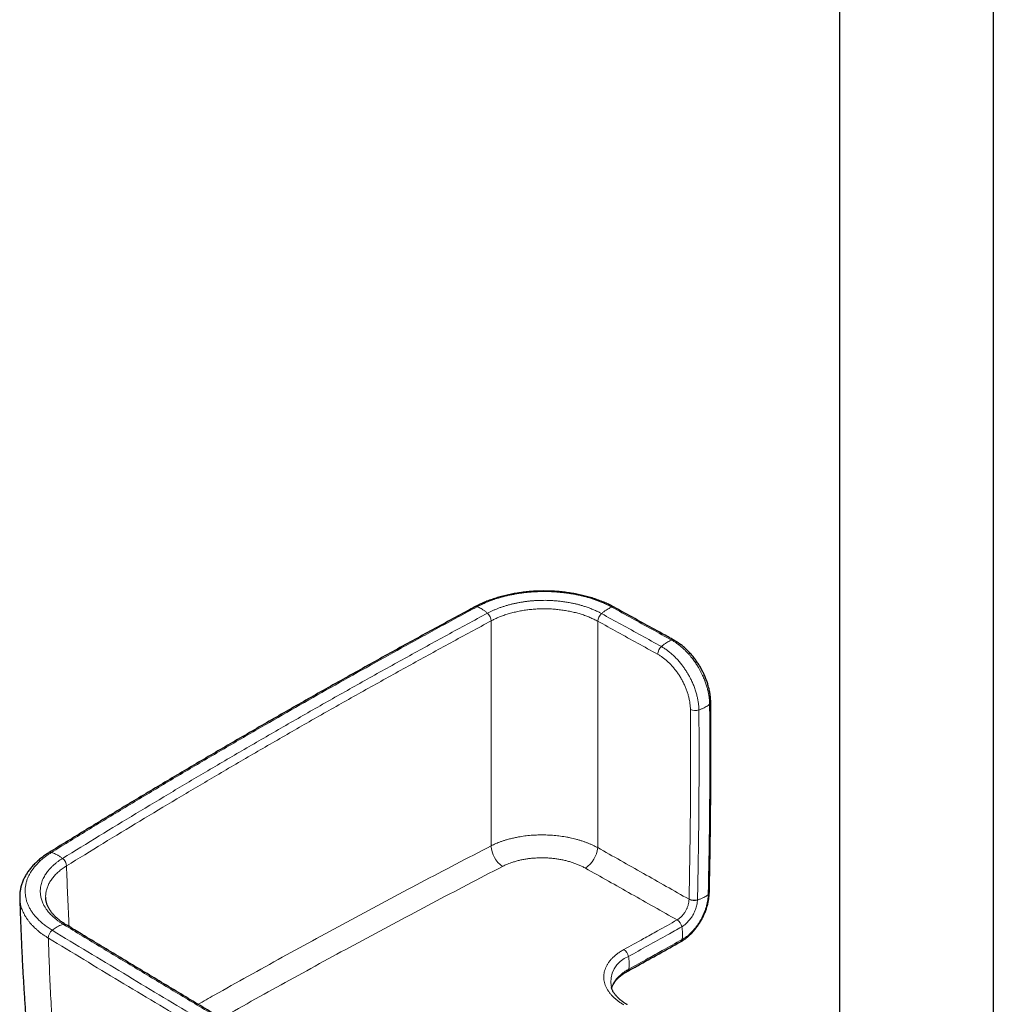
# Model space of a CAD drawing. Header units: millimetres. Extents: x 8 to 778, y 12 to 1829.
# Tile 11 of 256: x 559 to 672, y 342 to 455. Entities that reach past the tile are written whole.
import ezdxf

# ---------------------------------------------------------------- set-up
doc = ezdxf.new("R2010")
doc.units = ezdxf.units.MM

msp = doc.modelspace()

# ---------------------------------------------------------------- linework, layer by layer
at = {"color": 7, "linetype": 'Continuous', "lineweight": 30}
for p, q in [((671.84, 325.05), (671.84, 532.24)), ((654.04, 528.1), (654.04, 326.1)), ((634.92, 383.68), (634.92, 383.68)), ((559.23, 353.91), (559.23, 353.9)), ((564.54, 350.82), (564.54, 350.83)), ((627.66, 343.53), (627.66, 343.53))]:
    msp.add_line(p, q, dxfattribs=at)
at = {"color": 8, "linetype": 'Continuous', "lineweight": 0}
for p, q in [((613.75, 385.93), (613.76, 385.93)), ((626.09, 385.89), (626.09, 385.89)), ((638.68, 378.41), (638.68, 378.41)), ((564.64, 357.59), (564.64, 357.6)), ((636.64, 353.74), (636.64, 353.73)), ((635.27, 351.36), (635.26, 351.35)), ((562.53, 349.26), (562.54, 349.25))]:
    msp.add_line(p, q, dxfattribs=at)
for centre, radius, start, end in [((612.01, 387.27), 0.314, 66.7252, 115.769), ((612.02, 387.28), 0.313, 66.6668, 115.7951), ((627.85, 387.22), 0.32, 64.0222, 112.705), ((612.45, 385.85), 1.31, 3.4091, 47.6788), ((612.45, 385.85), 1.31, 3.3886, 47.6171), ((627.38, 385.81), 1.29, 131.7953, 176.5397), ((627.38, 385.81), 1.29, 131.7343, 176.5193), ((634.78, 383.4), 0.322, 63.3715, 112.5523), ((634.3, 382), 1.29, 131.6099, 176.504), ((638.84, 376.55), 0.308, 306.2331, 358.132), ((637.35, 376.89), 1.33, 245.5948, 288.7223), ((616.88, 360.11), 3.15, 183.42, 234.6664), ((562.78, 358.82), 0.357, 70.4368, 119.5728), ((562.79, 358.82), 0.357, 70.4036, 119.2277), ((622.9, 360), 3.19, 303.4348, 354.802), ((563.42, 357.51), 1.22, 3.8869, 51.4), ((563.43, 357.51), 1.22, 3.8655, 51.3408), ((638.7, 354.53), 0.288, 303.9978, 355.7673), ((638.7, 354.51), 0.284, 303.6129, 354.9047), ((637.22, 355.01), 1.39, 245.3755, 286.6851), ((637.23, 355), 1.4, 245.1869, 286.1021), ((564.37, 350.52), 0.355, 61.1846, 109.1316), ((564.37, 350.51), 0.355, 61.5285, 109.1766), ((634.59, 350.32), 1.23, 10.7088, 56.7118), ((634.59, 350.32), 1.23, 10.9921, 56.8112), ((563.74, 349.21), 1.21, 128.5219, 177.8354), ((563.74, 349.21), 1.21, 128.5724, 177.8494), ((635.48, 349.13), 0.356, 302.5606, 353.4021), ((628.43, 346.9), 1.23, 10.6584, 56.7047), ((630.76, 344.17), 3.17, 110.762, 191.6395), ((629.31, 345.7), 0.358, 302.353, 353.1814)]:
    msp.add_arc(centre, radius, start, end, dxfattribs=at)
at = {"color": 7, "linetype": 'Continuous', "lineweight": 30}
for centre, radius, start, end in [((627.85, 387.22), 0.32, 63.4778, 112.6806), ((635.47, 349.12), 0.357, 301.9444, 353.259)]:
    msp.add_arc(centre, radius, start, end, dxfattribs=at)
for points, knots in [([(627.99, 387.51), (627.93, 387.54), (627.79, 387.62), (627.56, 387.73), (627.31, 387.85), (627.05, 387.97), (626.77, 388.09), (626.48, 388.21), (626.18, 388.32), (625.88, 388.43), (625.58, 388.53), (625.26, 388.63), (624.95, 388.72), (624.63, 388.8), (624.31, 388.88), (623.99, 388.96), (623.66, 389.02), (623.33, 389.09), (622.99, 389.14), (622.65, 389.19), (622.3, 389.24), (621.96, 389.28), (621.61, 389.31), (621.26, 389.34), (620.91, 389.36), (620.56, 389.37), (620.21, 389.38), (619.86, 389.39), (619.52, 389.38), (619.17, 389.37), (618.83, 389.36), (618.48, 389.34), (618.14, 389.31), (617.79, 389.28), (617.45, 389.24), (617.11, 389.19), (616.77, 389.14), (616.43, 389.09), (616.1, 389.02), (615.77, 388.95), (615.45, 388.88), (615.12, 388.8), (614.81, 388.71), (614.49, 388.62), (614.18, 388.53), (613.87, 388.42), (613.57, 388.32), (613.27, 388.2), (612.98, 388.08), (612.7, 387.96), (612.42, 387.83), (612.16, 387.7), (611.97, 387.61), (611.88, 387.56), (611.88, 387.56)], [0, 0, 0, 0, 0.013057, 0.033042, 0.050259, 0.068249, 0.088162, 0.108115, 0.128086, 0.148041, 0.16795, 0.187786, 0.207525, 0.227169, 0.24677, 0.266469, 0.28623, 0.306044, 0.325903, 0.345796, 0.365712, 0.385643, 0.405574, 0.425494, 0.445393, 0.46526, 0.485087, 0.504865, 0.524585, 0.544242, 0.563819, 0.583352, 0.603049, 0.6228, 0.642589, 0.662403, 0.682223, 0.70203, 0.721806, 0.74156, 0.761236, 0.780975, 0.800818, 0.820736, 0.840696, 0.860665, 0.8806, 0.90047, 0.920287, 0.939967, 0.959642, 0.979312, 0.99897, 1, 1, 1, 1]), ([(611.87, 387.55), (611.59, 387.4), (610.53, 386.84), (608.71, 385.84), (606.38, 384.58), (604.07, 383.31), (601.76, 382.04), (599.46, 380.76), (597.17, 379.48), (594.88, 378.2), (592.6, 376.91), (590.33, 375.61), (588.07, 374.32), (585.81, 373.01), (583.56, 371.71), (581.32, 370.4), (579.08, 369.08), (576.86, 367.77), (574.64, 366.44), (572.42, 365.12), (570.22, 363.79), (568.02, 362.45), (565.83, 361.12), (564.03, 360.01), (562.96, 359.35), (562.62, 359.14)], [0, 0, 0, 0, 0.016458, 0.062248, 0.108072, 0.153918, 0.199772, 0.245569, 0.291365, 0.337162, 0.38296, 0.428758, 0.474555, 0.520352, 0.566148, 0.611943, 0.65774, 0.703536, 0.749332, 0.795128, 0.840924, 0.886721, 0.932519, 0.978313, 1, 1, 1, 1]), ([(634.92, 383.68), (634.46, 383.94), (632.47, 385.04), (630.16, 386.31), (628.31, 387.33), (628, 387.5)], [0, 0, 0, 0, 0.200607, 0.862347, 1, 1, 1, 1]), ([(639.15, 376.54), (639.15, 376.57), (639.15, 376.66), (639.14, 376.82), (639.12, 377.03), (639.1, 377.25), (639.07, 377.47), (639.03, 377.7), (638.99, 377.94), (638.93, 378.17), (638.87, 378.4), (638.8, 378.64), (638.73, 378.87), (638.64, 379.1), (638.56, 379.34), (638.46, 379.57), (638.36, 379.79), (638.25, 380.02), (638.13, 380.24), (638.01, 380.46), (637.89, 380.68), (637.76, 380.89), (637.62, 381.1), (637.48, 381.3), (637.34, 381.5), (637.19, 381.7), (637.03, 381.89), (636.87, 382.07), (636.71, 382.26), (636.54, 382.43), (636.37, 382.6), (636.19, 382.77), (636.01, 382.92), (635.83, 383.07), (635.64, 383.22), (635.46, 383.35), (635.29, 383.46), (635.14, 383.56), (635.01, 383.63), (634.94, 383.67), (634.92, 383.68)], [0, 0, 0, 0, 0.011226, 0.035125, 0.060811, 0.087657, 0.115419, 0.14323, 0.17108, 0.198959, 0.226854, 0.254752, 0.28264, 0.310509, 0.338349, 0.36615, 0.393905, 0.421608, 0.449253, 0.476839, 0.504355, 0.531557, 0.558779, 0.586099, 0.613521, 0.641045, 0.668672, 0.696399, 0.724222, 0.752136, 0.780132, 0.808205, 0.836343, 0.864538, 0.892778, 0.921053, 0.945843, 0.96813, 0.990837, 1, 1, 1, 1]), ([(638.99, 354.51), (638.99, 354.7), (639.01, 355.66), (639.05, 357.37), (639.09, 359.64), (639.12, 361.91), (639.14, 364.18), (639.16, 366.45), (639.17, 368.7), (639.17, 370.96), (639.17, 373.2), (639.16, 375.06), (639.15, 376.17), (639.15, 376.54)], [0, 0, 0, 0, 0.025942, 0.128571, 0.231368, 0.334261, 0.437169, 0.540002, 0.642529, 0.744962, 0.847478, 0.949988, 1, 1, 1, 1]), ([(562.61, 359.13), (562.55, 359.1), (562.41, 359.01), (562.2, 358.87), (561.97, 358.71), (561.75, 358.54), (561.53, 358.37), (561.33, 358.19), (561.13, 358.01), (560.94, 357.83), (560.76, 357.64), (560.59, 357.45), (560.43, 357.26), (560.28, 357.06), (560.14, 356.86), (560.01, 356.66), (559.89, 356.46), (559.78, 356.25), (559.68, 356.05), (559.58, 355.84), (559.5, 355.62), (559.43, 355.41), (559.37, 355.2), (559.32, 354.98), (559.28, 354.77), (559.25, 354.55), (559.23, 354.33), (559.22, 354.12), (559.22, 353.97), (559.23, 353.9), (559.23, 353.9)], [0, 0, 0, 0, 0.0259539, 0.0642815, 0.1029933, 0.1417309, 0.1798557, 0.2181272, 0.2564853, 0.2948653, 0.3331804, 0.3713606, 0.4093353, 0.447213, 0.4844106, 0.5216513, 0.5589069, 0.5961415, 0.6333288, 0.6704441, 0.7074656, 0.7443743, 0.7811548, 0.8177959, 0.8542902, 0.8906345, 0.9268293, 0.9628788, 0.9987903, 1, 1, 1, 1]), ([(635.68, 348.83), (635.69, 348.83), (635.76, 348.87), (635.88, 348.95), (636.05, 349.06), (636.22, 349.18), (636.38, 349.3), (636.54, 349.44), (636.69, 349.58), (636.85, 349.72), (637, 349.88), (637.15, 350.04), (637.29, 350.21), (637.43, 350.38), (637.56, 350.56), (637.69, 350.74), (637.82, 350.93), (637.94, 351.12), (638.05, 351.31), (638.16, 351.51), (638.26, 351.71), (638.35, 351.91), (638.45, 352.12), (638.53, 352.33), (638.61, 352.53), (638.68, 352.74), (638.74, 352.96), (638.8, 353.17), (638.85, 353.38), (638.89, 353.59), (638.93, 353.8), (638.95, 354.01), (638.97, 354.21), (638.98, 354.37), (638.99, 354.46), (638.99, 354.48)], [0, 0, 0, 0, 0.007612, 0.039433, 0.071211, 0.102931, 0.134578, 0.166142, 0.197532, 0.229299, 0.261094, 0.292909, 0.32472, 0.356512, 0.388269, 0.419978, 0.451631, 0.483219, 0.514749, 0.546098, 0.577465, 0.608901, 0.640403, 0.671968, 0.703592, 0.735266, 0.766985, 0.798738, 0.830519, 0.862419, 0.893935, 0.925372, 0.956909, 0.988537, 1, 1, 1, 1]), ([(559.23, 353.9), (559.24, 353.54), (559.27, 352.56), (559.33, 350.95), (559.41, 349.08), (559.49, 347.2), (559.59, 345.33), (559.7, 343.45), (559.82, 341.58), (559.95, 339.71), (560.09, 337.83), (560.24, 335.96), (560.4, 334.09), (560.57, 332.22), (560.71, 330.74), (560.8, 329.9), (560.82, 329.67)], [0, 0, 0, 0, 0.0441519, 0.121451, 0.1987835, 0.2761376, 0.3535012, 0.4308607, 0.5082023, 0.585514, 0.6627772, 0.7399949, 0.817465, 0.8949131, 0.9723416, 1, 1, 1, 1]), ([(564.54, 350.83), (564.47, 350.86), (564.35, 350.94), (564.17, 351.06), (563.99, 351.19), (563.82, 351.32), (563.66, 351.45), (563.5, 351.58), (563.36, 351.72), (563.22, 351.86), (563.09, 352), (562.97, 352.14), (562.86, 352.29), (562.76, 352.43), (562.66, 352.58), (562.58, 352.73), (562.5, 352.88), (562.43, 353.03), (562.37, 353.17), (562.33, 353.32), (562.29, 353.48), (562.26, 353.63), (562.24, 353.78), (562.23, 353.9), (562.23, 353.95), (562.23, 353.96)], [0, 0, 0, 0, 0.04201, 0.084539, 0.127429, 0.170689, 0.214958, 0.259386, 0.303868, 0.348273, 0.392488, 0.436421, 0.480111, 0.525071, 0.570396, 0.616039, 0.661931, 0.708012, 0.754229, 0.800568, 0.847857, 0.895707, 0.944095, 0.993024, 1, 1, 1, 1]), ([(633.57, 310), (632.1, 310.85), (629.11, 312.58), (624.61, 315.19), (620.08, 317.83), (615.55, 320.47), (611.03, 323.12), (606.51, 325.77), (602, 328.43), (597.49, 331.09), (593, 333.75), (588.51, 336.42), (584.02, 339.1), (579.55, 341.78), (575.07, 344.47), (570.61, 347.16), (567.1, 349.27), (565.08, 350.5), (564.54, 350.83)], [0, 0, 0, 0, 0.063446, 0.128488, 0.193585, 0.258729, 0.323911, 0.389121, 0.454349, 0.519588, 0.584824, 0.649966, 0.715225, 0.78053, 0.845833, 0.911084, 0.976241, 1, 1, 1, 1]), ([(629.5, 345.4), (629.9, 345.62), (631.95, 346.76), (634, 347.9), (635.66, 348.82)], [0, 0, 0, 0, 0.192926, 1, 1, 1, 1]), ([(627.68, 343.45), (627.69, 343.46), (627.7, 343.51), (627.73, 343.61), (627.79, 343.74), (627.85, 343.87), (627.92, 343.99), (628.01, 344.12), (628.1, 344.24), (628.19, 344.37), (628.3, 344.49), (628.42, 344.61), (628.54, 344.72), (628.65, 344.82), (628.78, 344.92), (628.91, 345.02), (629.07, 345.13), (629.22, 345.23), (629.37, 345.32), (629.46, 345.37), (629.5, 345.4)], [0, 0, 0, 0, 0.013051, 0.07874, 0.143511, 0.207408, 0.270498, 0.332846, 0.394508, 0.455523, 0.51592, 0.575716, 0.634919, 0.68521, 0.736705, 0.790606, 0.849603, 0.908246, 0.956716, 1, 1, 1, 1]), ([(629.49, 341.55), (629.49, 341.56), (629.44, 341.59), (629.34, 341.65), (629.2, 341.74), (629.05, 341.83), (628.91, 341.94), (628.76, 342.06), (628.62, 342.17), (628.49, 342.29), (628.36, 342.42), (628.25, 342.54), (628.15, 342.66), (628.05, 342.78), (627.96, 342.91), (627.88, 343.03), (627.81, 343.16), (627.75, 343.28), (627.7, 343.41), (627.67, 343.49), (627.66, 343.53)], [0, 0, 0, 0, 0.004079, 0.051077, 0.100718, 0.150166, 0.209824, 0.269426, 0.329132, 0.389102, 0.449535, 0.510469, 0.568891, 0.62993, 0.691172, 0.752501, 0.813809, 0.875141, 0.93882, 1, 1, 1, 1])]:
    msp.add_open_spline(points, degree=3, knots=knots, dxfattribs=at)
at = {"color": 8, "linetype": 'Continuous', "lineweight": 0}
for points, knots in [([(612.14, 387.56), (612.14, 387.56), (612.31, 387.66), (612.66, 387.83), (613.22, 388.08), (613.8, 388.31), (614.34, 388.49), (614.83, 388.64), (615.26, 388.76), (615.7, 388.86), (616.14, 388.96), (616.6, 389.04), (617.07, 389.12), (617.54, 389.18), (618.02, 389.24), (618.5, 389.28), (618.98, 389.3), (619.46, 389.32), (619.92, 389.32), (620.35, 389.32), (620.75, 389.31), (621.15, 389.28), (621.55, 389.25), (621.96, 389.21), (622.36, 389.17), (622.76, 389.11), (623.18, 389.04), (623.61, 388.96), (624.05, 388.87), (624.48, 388.76), (624.92, 388.65), (625.34, 388.52), (625.77, 388.38), (626.18, 388.23), (626.55, 388.08), (626.88, 387.94), (627.17, 387.8), (627.45, 387.66), (627.63, 387.56), (627.72, 387.51), (627.72, 387.51)], [0, 0, 0, 0, 0.000003, 0.040606, 0.081363, 0.122592, 0.163981, 0.191365, 0.218795, 0.246369, 0.27399, 0.302161, 0.330383, 0.358761, 0.38719, 0.415214, 0.443289, 0.471517, 0.499796, 0.523212, 0.546628, 0.570162, 0.593696, 0.617597, 0.641498, 0.665524, 0.68955, 0.716963, 0.744423, 0.772025, 0.799674, 0.827875, 0.856127, 0.884535, 0.912996, 0.934688, 0.956403, 0.978188, 0.999997, 1, 1, 1, 1]), ([(626.52, 386.78), (626.52, 386.78), (626.42, 386.83), (626.23, 386.93), (625.9, 387.09), (625.51, 387.26), (625.08, 387.43), (624.66, 387.57), (624.27, 387.7), (623.91, 387.8), (623.55, 387.89), (623.13, 387.98), (622.66, 388.07), (622.14, 388.15), (621.65, 388.21), (621.2, 388.25), (620.79, 388.28), (620.39, 388.3), (619.99, 388.31), (619.59, 388.3), (619.19, 388.29), (618.78, 388.27), (618.38, 388.24), (617.97, 388.2), (617.57, 388.14), (617.18, 388.08), (616.8, 388.01), (616.42, 387.94), (616.05, 387.85), (615.68, 387.75), (615.32, 387.64), (614.96, 387.52), (614.61, 387.4), (614.27, 387.26), (613.95, 387.12), (613.64, 386.98), (613.43, 386.87), (613.33, 386.82), (613.33, 386.82)], [0, 0, 0, 0, 0.0000041, 0.0267714, 0.0535392, 0.0898207, 0.1261285, 0.1624115, 0.1900814, 0.2177509, 0.2452008, 0.2726508, 0.3099115, 0.3471995, 0.3844562, 0.412927, 0.4413988, 0.4688419, 0.4962841, 0.5239222, 0.5515614, 0.5797981, 0.6080342, 0.6364802, 0.6649268, 0.6923708, 0.7198146, 0.7474463, 0.7750779, 0.8033062, 0.8315348, 0.8599651, 0.8883945, 0.9161758, 0.9440758, 0.9719756, 0.9999959, 1, 1, 1, 1]), ([(562.91, 359.16), (563.55, 359.56), (565.64, 360.85), (569.22, 363.03), (573.64, 365.7), (578.09, 368.35), (581.83, 370.55), (584.83, 372.3), (587.68, 373.95), (591.13, 375.93), (595.19, 378.23), (599.28, 380.52), (602.74, 382.44), (605.57, 384), (607.75, 385.19), (609.94, 386.38), (611.4, 387.17), (612.13, 387.56)], [0, 0, 0, 0, 0.040319, 0.132247, 0.22418, 0.316124, 0.408071, 0.454035, 0.5, 0.581851, 0.663705, 0.745545, 0.827388, 0.87054, 0.913693, 0.956846, 1, 1, 1, 1]), ([(612.13, 387.56), (612.14, 387.56), (612.14, 387.56), (612.14, 387.56), (612.14, 387.56)], [0, 0, 0, 0, 0.99401, 1, 1, 1, 1]), ([(612.14, 387.56), (612.21, 387.54), (612.36, 387.48), (612.59, 387.36), (612.82, 387.22), (613.08, 387.04), (613.25, 386.89), (613.33, 386.82)], [0, 0, 0, 0, 0.185959, 0.372956, 0.56036, 0.780858, 1, 1, 1, 1]), ([(613.76, 385.93), (613.88, 386), (614.13, 386.13), (614.53, 386.31), (614.97, 386.49), (615.46, 386.66), (616, 386.82), (616.56, 386.96), (617.13, 387.08), (617.72, 387.18), (618.31, 387.25), (618.91, 387.3), (619.52, 387.33), (620.13, 387.33), (620.73, 387.31), (621.33, 387.26), (621.93, 387.19), (622.52, 387.1), (623.09, 386.99), (623.65, 386.85), (624.18, 386.7), (624.69, 386.53), (625.18, 386.33), (625.65, 386.12), (625.94, 385.97), (626.09, 385.89)], [0, 0, 0, 0, 0.037207, 0.074442, 0.111649, 0.15624, 0.200982, 0.245777, 0.29052, 0.33511, 0.379701, 0.424445, 0.46924, 0.513983, 0.558574, 0.603185, 0.647948, 0.692763, 0.737527, 0.782138, 0.825616, 0.869235, 0.912902, 0.956522, 1, 1, 1, 1]), ([(627.72, 387.51), (627.65, 387.49), (627.5, 387.43), (627.27, 387.32), (627.03, 387.18), (626.78, 387), (626.6, 386.85), (626.52, 386.78)], [0, 0, 0, 0, 0.185959, 0.372956, 0.56036, 0.780858, 1, 1, 1, 1]), ([(627.72, 387.51), (627.72, 387.51), (627.73, 387.51), (627.73, 387.51), (627.73, 387.51)], [0, 0, 0, 0, 0.006042, 1, 1, 1, 1]), ([(627.73, 387.51), (628.5, 387.09), (630.03, 386.24), (632.34, 384.97), (633.88, 384.12), (634.65, 383.69)], [0, 0, 0, 0, 0.331309, 0.665655, 1, 1, 1, 1]), ([(613.33, 386.82), (612.55, 386.4), (610.99, 385.56), (607.88, 383.87), (604.02, 381.75), (599.41, 379.19), (595.59, 377.04), (592.55, 375.31), (590.28, 374.01), (587.26, 372.27), (584.26, 370.53), (580.57, 368.36), (576.95, 366.22), (572.67, 363.65), (568.41, 361.07), (565.6, 359.33), (564.19, 358.47)], [0, 0, 0, 0, 0.04603, 0.09206, 0.184119, 0.276185, 0.368257, 0.414296, 0.460335, 0.506365, 0.598426, 0.644458, 0.733335, 0.822217, 0.911106, 1, 1, 1, 1]), ([(613.33, 386.82), (613.33, 386.82), (613.33, 386.82), (613.33, 386.82), (613.33, 386.82)], [0, 0, 0, 0, 0.0057031, 1, 1, 1, 1]), ([(626.52, 386.77), (626.52, 386.78), (626.52, 386.78), (626.52, 386.78), (626.52, 386.78)], [0, 0, 0, 0, 0.994255, 1, 1, 1, 1]), ([(633.44, 382.96), (632.67, 383.39), (631.13, 384.24), (628.82, 385.51), (627.29, 386.35), (626.52, 386.77)], [0, 0, 0, 0, 0.334478, 0.668956, 1, 1, 1, 1]), ([(564.64, 357.6), (566.05, 358.46), (568.86, 360.2), (573.12, 362.78), (577.4, 365.35), (581.01, 367.49), (583.95, 369.21), (586.2, 370.52), (588.46, 371.83), (591.47, 373.57), (595.26, 375.73), (599.84, 378.3), (604.45, 380.86), (608.31, 382.98), (611.41, 384.67), (612.97, 385.51), (613.75, 385.93)], [0, 0, 0, 0, 0.088877, 0.177757, 0.266648, 0.355542, 0.401572, 0.447602, 0.493633, 0.539665, 0.631724, 0.723788, 0.815862, 0.90794, 0.95397, 1, 1, 1, 1]), ([(613.75, 385.93), (613.75, 384.75), (613.75, 382.39), (613.75, 378.83), (613.75, 375.25), (613.75, 371.88), (613.75, 368.74), (613.75, 365.81), (613.75, 362.87), (613.75, 360.9), (613.75, 359.92)], [0, 0, 0, 0, 0.138413, 0.276826, 0.415278, 0.553729, 0.665287, 0.776844, 0.888422, 1, 1, 1, 1]), ([(626.08, 359.71), (626.08, 360.71), (626.08, 362.71), (626.08, 365.69), (626.08, 368.66), (626.09, 371.83), (626.09, 375.21), (626.09, 378.79), (626.09, 382.35), (626.09, 384.71), (626.09, 385.89)], [0, 0, 0, 0, 0.1124421, 0.2248842, 0.3373471, 0.44981, 0.5873384, 0.7248668, 0.8624334, 1, 1, 1, 1]), ([(626.09, 385.89), (626.86, 385.47), (628.39, 384.62), (630.7, 383.35), (632.24, 382.5), (633.01, 382.08)], [0, 0, 0, 0, 0.331044, 0.665522, 1, 1, 1, 1]), ([(634.65, 383.69), (634.58, 383.67), (634.43, 383.61), (634.2, 383.5), (633.96, 383.36), (633.7, 383.18), (633.53, 383.03), (633.44, 382.96)], [0, 0, 0, 0, 0.185959, 0.372956, 0.56036, 0.780858, 1, 1, 1, 1]), ([(634.65, 383.69), (634.65, 383.69), (634.75, 383.64), (634.95, 383.52), (635.27, 383.3), (635.61, 383.05), (635.92, 382.78), (636.18, 382.53), (636.41, 382.3), (636.64, 382.05), (636.85, 381.8), (637.04, 381.57), (637.24, 381.29), (637.48, 380.95), (637.71, 380.58), (637.9, 380.25), (638.06, 379.94), (638.21, 379.65), (638.33, 379.37), (638.43, 379.12), (638.52, 378.88), (638.6, 378.65), (638.65, 378.49), (638.68, 378.41), (638.68, 378.41)], [0, 0, 0, 0, 0.000008, 0.058267, 0.116808, 0.187835, 0.259396, 0.304757, 0.350117, 0.40507, 0.453479, 0.492148, 0.530817, 0.600646, 0.666924, 0.715197, 0.763625, 0.812679, 0.853766, 0.890907, 0.928047, 0.96399, 0.999996, 1, 1, 1, 1]), ([(637.78, 375.62), (637.78, 375.62), (637.78, 375.75), (637.77, 376.02), (637.73, 376.43), (637.66, 376.84), (637.56, 377.28), (637.44, 377.74), (637.28, 378.21), (637.09, 378.69), (636.89, 379.12), (636.68, 379.52), (636.47, 379.88), (636.25, 380.23), (636.02, 380.57), (635.76, 380.93), (635.46, 381.28), (635.13, 381.64), (634.79, 381.98), (634.45, 382.27), (634.11, 382.54), (633.78, 382.76), (633.55, 382.9), (633.44, 382.96), (633.44, 382.96)], [0, 0, 0, 0, 0.000006, 0.049294, 0.098725, 0.148156, 0.197444, 0.252238, 0.307228, 0.362222, 0.417021, 0.46098, 0.505094, 0.549261, 0.593376, 0.637335, 0.690912, 0.744664, 0.798416, 0.851993, 0.901306, 0.950688, 0.999994, 1, 1, 1, 1]), ([(633.01, 382.08), (633.11, 382.02), (633.3, 381.91), (633.59, 381.7), (633.89, 381.48), (634.19, 381.21), (634.49, 380.92), (634.77, 380.61), (635.05, 380.27), (635.32, 379.92), (635.57, 379.54), (635.8, 379.15), (636.01, 378.75), (636.19, 378.35), (636.36, 377.93), (636.5, 377.52), (636.61, 377.12), (636.69, 376.74), (636.75, 376.37), (636.79, 376.02), (636.8, 375.79), (636.8, 375.67)], [0, 0, 0, 0, 0.049214, 0.098506, 0.14773, 0.201515, 0.255474, 0.309432, 0.363217, 0.41807, 0.473126, 0.528182, 0.583034, 0.637832, 0.692825, 0.747811, 0.8026, 0.85188, 0.901302, 0.950722, 1, 1, 1, 1]), ([(638.68, 378.41), (638.68, 378.41), (638.72, 378.27), (638.8, 377.99), (638.88, 377.64), (638.93, 377.36), (638.96, 377.15), (638.98, 376.94), (639, 376.73), (639.02, 376.52), (639.02, 376.37), (639.02, 376.3), (639.02, 376.3)], [0, 0, 0, 0, 0.000025, 0.19324, 0.387537, 0.486303, 0.58521, 0.684543, 0.784019, 0.891903, 0.999975, 1, 1, 1, 1]), ([(639.02, 376.3), (638.96, 376.25), (638.84, 376.15), (638.63, 376.01), (638.38, 375.88), (638.1, 375.74), (637.89, 375.66), (637.78, 375.62)], [0, 0, 0, 0, 0.1859693, 0.3729716, 0.5603762, 0.7808695, 1, 1, 1, 1]), ([(639.02, 376.3), (639.03, 375.4), (639.04, 373.61), (639.05, 370.91), (639.04, 368.21), (639.03, 365.5), (639.01, 362.78), (638.97, 360.01), (638.92, 357.18), (638.88, 355.26), (638.86, 354.3)], [0, 0, 0, 0, 0.123227, 0.246457, 0.369685, 0.492915, 0.616152, 0.739393, 0.869695, 1, 1, 1, 1]), ([(636.8, 375.67), (636.81, 374.73), (636.82, 372.85), (636.83, 370.07), (636.82, 367.33), (636.81, 364.62), (636.78, 361.91), (636.74, 359.19), (636.7, 356.47), (636.66, 354.65), (636.64, 353.74)], [0, 0, 0, 0, 0.129537, 0.259078, 0.382562, 0.506045, 0.629539, 0.753033, 0.876515, 1, 1, 1, 1]), ([(637.62, 353.68), (637.64, 354.59), (637.68, 356.41), (637.72, 359.13), (637.76, 361.85), (637.78, 364.56), (637.8, 367.27), (637.8, 370.02), (637.8, 372.8), (637.79, 374.68), (637.78, 375.62)], [0, 0, 0, 0, 0.123482, 0.246967, 0.370451, 0.493934, 0.617428, 0.740922, 0.87046, 1, 1, 1, 1]), ([(626.08, 359.71), (625.98, 359.76), (625.8, 359.86), (625.52, 360), (625.22, 360.13), (624.91, 360.25), (624.59, 360.37), (624.26, 360.49), (623.92, 360.59), (623.57, 360.69), (623.23, 360.78), (622.88, 360.85), (622.52, 360.93), (622.16, 360.99), (621.79, 361.04), (621.41, 361.09), (621.03, 361.13), (620.65, 361.16), (620.27, 361.17), (619.85, 361.19), (619.39, 361.18), (618.89, 361.17), (618.43, 361.14), (618.01, 361.1), (617.64, 361.06), (617.27, 361.01), (616.88, 360.94), (616.45, 360.85), (615.99, 360.75), (615.57, 360.63), (615.21, 360.52), (614.89, 360.41), (614.58, 360.3), (614.3, 360.18), (614.01, 360.05), (613.84, 359.96), (613.75, 359.92)], [0, 0, 0, 0, 0.02745, 0.0549, 0.08254, 0.110179, 0.13842, 0.16666, 0.195107, 0.223555, 0.251018, 0.27848, 0.306134, 0.333788, 0.362046, 0.390303, 0.418769, 0.447236, 0.474641, 0.502047, 0.539231, 0.576444, 0.613628, 0.642033, 0.670439, 0.697788, 0.725138, 0.762243, 0.799378, 0.836483, 0.864826, 0.89317, 0.919768, 0.946476, 0.973183, 1, 1, 1, 1]), ([(613.75, 359.92), (612.38, 359.21), (609.66, 357.8), (605.61, 355.67), (601.57, 353.53), (597.56, 351.37), (593.57, 349.21), (589.59, 347.04), (585.65, 344.85), (582.4, 343.04), (580.47, 341.95), (579.85, 341.6)], [0, 0, 0, 0, 0.117903, 0.235807, 0.353734, 0.471662, 0.589589, 0.707499, 0.82541, 0.943462, 1, 1, 1, 1]), ([(562.98, 350.16), (562.98, 350.16), (562.82, 350.26), (562.51, 350.46), (562.07, 350.78), (561.67, 351.11), (561.32, 351.45), (561.01, 351.78), (560.75, 352.11), (560.52, 352.46), (560.32, 352.81), (560.15, 353.17), (560.02, 353.54), (559.93, 353.9), (559.87, 354.28), (559.85, 354.65), (559.86, 355.02), (559.91, 355.4), (560, 355.77), (560.13, 356.14), (560.29, 356.5), (560.48, 356.85), (560.71, 357.19), (560.97, 357.53), (561.26, 357.86), (561.59, 358.18), (561.92, 358.47), (562.25, 358.72), (562.57, 358.94), (562.79, 359.09), (562.9, 359.16), (562.9, 359.16)], [0, 0, 0, 0, 0.000003, 0.040998, 0.082072, 0.123145, 0.16414, 0.200786, 0.237461, 0.274107, 0.311815, 0.349554, 0.387263, 0.424766, 0.462299, 0.499802, 0.537673, 0.575638, 0.613634, 0.651599, 0.68947, 0.726154, 0.762866, 0.799551, 0.837299, 0.875078, 0.912827, 0.941878, 0.970944, 0.999997, 1, 1, 1, 1]), ([(562.9, 359.16), (562.98, 359.13), (563.14, 359.08), (563.38, 358.98), (563.63, 358.84), (563.9, 358.67), (564.09, 358.53), (564.18, 358.46)], [0, 0, 0, 0, 0.185959, 0.372956, 0.56036, 0.780858, 1, 1, 1, 1]), ([(562.9, 359.16), (562.9, 359.16), (562.9, 359.16), (562.91, 359.16), (562.91, 359.16)], [0, 0, 0, 0, 0.005987, 1, 1, 1, 1]), ([(636.64, 353.74), (634.88, 354.74), (631.36, 356.73), (627.84, 358.72), (626.08, 359.71)], [0, 0, 0, 0, 0.4999991, 1, 1, 1, 1]), ([(564.18, 358.46), (564.18, 358.46), (564.09, 358.41), (563.92, 358.29), (563.66, 358.11), (563.4, 357.91), (563.14, 357.69), (562.89, 357.45), (562.66, 357.21), (562.45, 356.96), (562.28, 356.73), (562.14, 356.5), (562, 356.26), (561.87, 355.99), (561.77, 355.72), (561.69, 355.43), (561.64, 355.16), (561.61, 354.91), (561.6, 354.68), (561.61, 354.45), (561.63, 354.21), (561.68, 353.98), (561.74, 353.75), (561.81, 353.51), (561.92, 353.25), (562.06, 352.97), (562.24, 352.68), (562.42, 352.43), (562.61, 352.2), (562.8, 351.99), (563.01, 351.78), (563.23, 351.58), (563.47, 351.39), (563.71, 351.2), (563.97, 351.02), (564.16, 350.91), (564.25, 350.85), (564.25, 350.85)], [0, 0, 0, 0, 0.000004, 0.026852, 0.053699, 0.085393, 0.117104, 0.148799, 0.183232, 0.217664, 0.245205, 0.272747, 0.305291, 0.337854, 0.370396, 0.405809, 0.441225, 0.468681, 0.496137, 0.523865, 0.551595, 0.579721, 0.607847, 0.636255, 0.664665, 0.705816, 0.740415, 0.775013, 0.803131, 0.83125, 0.859644, 0.888037, 0.915931, 0.94392, 0.971909, 0.999996, 1, 1, 1, 1]), ([(562.23, 353.96), (562.23, 353.99), (562.22, 354.09), (562.23, 354.27), (562.25, 354.49), (562.29, 354.7), (562.35, 354.92), (562.42, 355.13), (562.5, 355.34), (562.6, 355.55), (562.72, 355.76), (562.86, 355.97), (563, 356.17), (563.16, 356.37), (563.33, 356.55), (563.51, 356.73), (563.71, 356.91), (563.92, 357.09), (564.15, 357.26), (564.38, 357.43), (564.55, 357.54), (564.64, 357.59)], [0, 0, 0, 0, 0.020505, 0.076403, 0.132302, 0.186259, 0.240216, 0.294548, 0.34888, 0.404396, 0.459911, 0.515835, 0.571759, 0.624387, 0.677016, 0.729992, 0.782968, 0.837038, 0.891107, 0.945554, 1, 1, 1, 1]), ([(564.19, 358.47), (564.19, 358.47), (564.18, 358.46), (564.18, 358.46), (564.18, 358.46)], [0, 0, 0, 0, 0.9943, 1, 1, 1, 1]), ([(564.93, 350.59), (564.93, 350.74), (564.86, 351.99), (564.76, 354.32), (564.68, 356.51), (564.64, 357.6)], [0, 0, 0, 0, 0.066105, 0.533052, 1, 1, 1, 1]), ([(582.54, 339.99), (582.72, 340.09), (584.19, 340.93), (586.99, 342.49), (590.93, 344.67), (594.89, 346.84), (598.88, 348.99), (602.89, 351.15), (606.93, 353.29), (610.98, 355.42), (613.7, 356.83), (615.07, 357.54)], [0, 0, 0, 0, 0.0169, 0.139702, 0.262505, 0.38523, 0.507955, 0.630965, 0.753977, 0.87699, 1, 1, 1, 1]), ([(615.07, 357.54), (615.16, 357.59), (615.35, 357.68), (615.64, 357.81), (615.97, 357.94), (616.35, 358.06), (616.76, 358.18), (617.2, 358.29), (617.64, 358.37), (618.09, 358.44), (618.55, 358.49), (619.02, 358.52), (619.49, 358.54), (619.96, 358.53), (620.43, 358.51), (620.9, 358.47), (621.37, 358.41), (621.82, 358.34), (622.27, 358.24), (622.71, 358.13), (623.13, 358), (623.54, 357.86), (623.93, 357.7), (624.31, 357.53), (624.54, 357.4), (624.66, 357.34)], [0, 0, 0, 0, 0.035603, 0.071231, 0.106834, 0.151269, 0.195856, 0.240494, 0.28508, 0.329514, 0.374043, 0.418723, 0.463456, 0.508137, 0.552666, 0.597299, 0.642086, 0.686926, 0.731713, 0.776347, 0.820976, 0.865757, 0.910589, 0.955371, 1, 1, 1, 1]), ([(624.66, 357.34), (626.43, 356.34), (629.97, 354.35), (633.5, 352.35), (635.26, 351.35)], [0, 0, 0, 0, 0.4999991, 1, 1, 1, 1]), ([(638.86, 354.27), (638.86, 354.27), (638.86, 354.18), (638.85, 353.98), (638.81, 353.67), (638.75, 353.34), (638.67, 353), (638.57, 352.65), (638.44, 352.31), (638.3, 351.96), (638.13, 351.61), (637.95, 351.28), (637.76, 350.97), (637.55, 350.67), (637.33, 350.38), (637.1, 350.11), (636.86, 349.86), (636.61, 349.63), (636.36, 349.43), (636.1, 349.24), (635.92, 349.13), (635.84, 349.09), (635.84, 349.09)], [0, 0, 0, 0, 0.000009, 0.049496, 0.103789, 0.158455, 0.214294, 0.270535, 0.32688, 0.383641, 0.441726, 0.500268, 0.554849, 0.6098, 0.665934, 0.722484, 0.777103, 0.832108, 0.888326, 0.944957, 0.999991, 1, 1, 1, 1]), ([(638.86, 354.27), (638.8, 354.23), (638.68, 354.13), (638.47, 354.01), (638.22, 353.88), (637.94, 353.76), (637.73, 353.69), (637.62, 353.65)], [0, 0, 0, 0, 0.185973, 0.372978, 0.560383, 0.780874, 1, 1, 1, 1]), ([(638.86, 354.3), (638.86, 354.29), (638.86, 354.28), (638.86, 354.27), (638.86, 354.27)], [0, 0, 0, 0, 0.997687, 1, 1, 1, 1]), ([(559.23, 353.9), (559.23, 353.83), (559.24, 353.67), (559.27, 353.4), (559.33, 353.11), (559.4, 352.82), (559.5, 352.54), (559.62, 352.26), (559.76, 351.98), (559.91, 351.71), (560.1, 351.43), (560.3, 351.16), (560.52, 350.89), (560.74, 350.66), (560.95, 350.45), (561.17, 350.25), (561.42, 350.03), (561.71, 349.8), (562, 349.6), (562.27, 349.42), (562.44, 349.31), (562.53, 349.26)], [0, 0, 0, 0, 0.038736, 0.096057, 0.153379, 0.21096, 0.266731, 0.322743, 0.378755, 0.435569, 0.492383, 0.550019, 0.607655, 0.665555, 0.706961, 0.748366, 0.804096, 0.859849, 0.915578, 0.957789, 1, 1, 1, 1]), ([(636.64, 353.73), (636.64, 353.65), (636.63, 353.53), (636.6, 353.35), (636.57, 353.2), (636.53, 353.04), (636.48, 352.88), (636.41, 352.73), (636.35, 352.58), (636.27, 352.43), (636.19, 352.28), (636.09, 352.14), (635.99, 352.01), (635.89, 351.88), (635.78, 351.76), (635.66, 351.64), (635.53, 351.54), (635.4, 351.44), (635.31, 351.38), (635.27, 351.36)], [0, 0, 0, 0, 0.084111, 0.138909, 0.194088, 0.250452, 0.307243, 0.362017, 0.417171, 0.473517, 0.530283, 0.584986, 0.640076, 0.696359, 0.753054, 0.813451, 0.874361, 0.93689, 1, 1, 1, 1]), ([(635.8, 350.56), (635.8, 350.56), (635.86, 350.59), (635.98, 350.66), (636.14, 350.8), (636.3, 350.94), (636.47, 351.11), (636.65, 351.31), (636.83, 351.52), (637, 351.76), (637.15, 352.01), (637.27, 352.28), (637.39, 352.55), (637.48, 352.82), (637.54, 353.09), (637.58, 353.32), (637.61, 353.51), (637.62, 353.6), (637.62, 353.65), (637.62, 353.65)], [0, 0, 0, 0, 0.000015, 0.061483, 0.12325, 0.185133, 0.246758, 0.320488, 0.394366, 0.467938, 0.542082, 0.616528, 0.690808, 0.765151, 0.839822, 0.914332, 0.957163, 0.999985, 1, 1, 1, 1]), ([(637.62, 353.65), (637.62, 353.65), (637.62, 353.66), (637.62, 353.67), (637.62, 353.68)], [0, 0, 0, 0, 0.0021827, 1, 1, 1, 1]), ([(562.98, 350.16), (563.06, 350.22), (563.22, 350.34), (563.45, 350.49), (563.71, 350.64), (563.97, 350.76), (564.16, 350.82), (564.25, 350.85)], [0, 0, 0, 0, 0.185959, 0.372956, 0.56036, 0.780858, 1, 1, 1, 1]), ([(564.25, 350.85), (564.25, 350.85), (564.25, 350.85), (564.25, 350.85), (564.26, 350.85)], [0, 0, 0, 0, 0.005742, 1, 1, 1, 1]), ([(564.26, 350.85), (565.73, 349.95), (568.67, 348.17), (573.1, 345.5), (577.53, 342.84), (581.97, 340.18), (586.42, 337.52), (590.87, 334.87), (595.33, 332.22), (599.8, 329.58), (604.28, 326.94), (608.76, 324.3), (613.25, 321.67), (617.75, 319.04), (622.59, 316.22), (627.77, 313.21), (631.46, 311.08), (633.3, 310.01)], [0, 0, 0, 0, 0.0647429, 0.1294858, 0.1942289, 0.2589724, 0.3237161, 0.388459, 0.4532021, 0.5179457, 0.5826894, 0.6474323, 0.7121753, 0.7769189, 0.8416626, 0.9208311, 1, 1, 1, 1]), ([(635.26, 351.35), (634.51, 350.93), (633.21, 350.21), (631.16, 349.07), (629.86, 348.35), (629.1, 347.93)], [0, 0, 0, 0, 0.367627, 0.632401, 1, 1, 1, 1]), ([(562.99, 350.15), (562.99, 350.16), (562.99, 350.16), (562.98, 350.16), (562.98, 350.16)], [0, 0, 0, 0, 0.993961, 1, 1, 1, 1]), ([(632.06, 309.3), (630.01, 310.49), (625.9, 312.87), (620.29, 316.12), (615.25, 319.07), (610.75, 321.7), (606.26, 324.33), (601.78, 326.97), (597.31, 329.61), (592.84, 332.26), (588.38, 334.91), (583.93, 337.56), (579.58, 340.16), (575.35, 342.7), (571.22, 345.18), (567.1, 347.66), (564.36, 349.32), (562.99, 350.15)], [0, 0, 0, 0, 0.088223, 0.176447, 0.241167, 0.305888, 0.370609, 0.43533, 0.50005, 0.564771, 0.629492, 0.694213, 0.758933, 0.8192, 0.879466, 0.939733, 1, 1, 1, 1]), ([(629.64, 347.13), (630.39, 347.55), (631.9, 348.39), (633.95, 349.53), (635.25, 350.25), (635.8, 350.55)], [0, 0, 0, 0, 0.367599, 0.735198, 1, 1, 1, 1]), ([(635.8, 350.55), (635.8, 350.56), (635.8, 350.56), (635.8, 350.56), (635.8, 350.56)], [0, 0, 0, 0, 0.99572, 1, 1, 1, 1]), ([(635.84, 349.09), (635.85, 349.17), (635.88, 349.33), (635.89, 349.6), (635.89, 349.89), (635.86, 350.21), (635.82, 350.44), (635.8, 350.56)], [0, 0, 0, 0, 0.186046, 0.373091, 0.560504, 0.78096, 1, 1, 1, 1]), ([(564.1, 325.39), (564.01, 326.28), (563.84, 328.06), (563.6, 330.74), (563.38, 333.42), (563.17, 336.3), (562.98, 339.38), (562.8, 342.67), (562.65, 345.96), (562.57, 348.16), (562.54, 349.25)], [0, 0, 0, 0, 0.1122329, 0.2244659, 0.3367172, 0.4489685, 0.5867093, 0.7244502, 0.8622251, 1, 1, 1, 1]), ([(562.54, 349.25), (563.91, 348.42), (566.65, 346.76), (570.77, 344.28), (574.9, 341.8), (579.13, 339.26), (583.48, 336.66), (587.93, 334), (592.39, 331.35), (596.86, 328.71), (601.33, 326.07), (605.82, 323.43), (610.3, 320.79), (614.8, 318.16), (619.85, 315.22), (625.45, 311.96), (629.56, 309.59), (631.62, 308.4)], [0, 0, 0, 0, 0.060266, 0.120533, 0.1808, 0.241067, 0.305787, 0.370508, 0.435229, 0.49995, 0.56467, 0.629391, 0.694111, 0.758832, 0.823553, 0.911776, 1, 1, 1, 1]), ([(635.83, 349.08), (635.06, 348.66), (633.77, 347.93), (631.71, 346.79), (630.42, 346.08), (629.67, 345.66)], [0, 0, 0, 0, 0.37169, 0.632521, 1, 1, 1, 1]), ([(635.84, 349.09), (635.84, 349.09), (635.83, 349.08), (635.83, 349.08), (635.83, 349.08)], [0, 0, 0, 0, 0.004791, 1, 1, 1, 1]), ([(629.1, 347.93), (628.97, 347.85), (628.7, 347.69), (628.33, 347.44), (628.01, 347.17), (627.73, 346.91), (627.49, 346.64), (627.29, 346.36), (627.11, 346.07), (626.98, 345.78), (626.87, 345.48), (626.81, 345.18), (626.78, 344.87), (626.78, 344.56), (626.82, 344.26), (626.9, 343.96), (627.01, 343.65), (627.16, 343.36), (627.34, 343.07), (627.56, 342.78), (627.81, 342.51), (628.09, 342.25), (628.4, 341.99), (628.73, 341.75), (628.98, 341.6), (629.1, 341.52)], [0, 0, 0, 0, 0.047094, 0.094252, 0.141346, 0.184157, 0.227115, 0.270122, 0.313078, 0.355887, 0.398753, 0.441765, 0.484826, 0.527836, 0.570699, 0.613541, 0.656529, 0.699566, 0.742551, 0.78539, 0.828215, 0.871185, 0.914206, 0.957176, 1, 1, 1, 1]), ([(629.67, 345.66), (629.68, 345.74), (629.71, 345.9), (629.72, 346.17), (629.72, 346.46), (629.7, 346.78), (629.66, 347.01), (629.64, 347.13)], [0, 0, 0, 0, 0.186046, 0.373091, 0.560504, 0.780959, 1, 1, 1, 1]), ([(629.67, 345.66), (629.67, 345.66), (629.6, 345.62), (629.46, 345.54), (629.27, 345.42), (629.08, 345.29), (628.91, 345.16), (628.74, 345.02), (628.58, 344.87), (628.43, 344.73), (628.29, 344.57), (628.17, 344.42), (628.06, 344.27), (627.96, 344.11), (627.86, 343.92), (627.76, 343.71), (627.71, 343.54), (627.68, 343.46)], [0, 0, 0, 0, 0.0000135, 0.0657313, 0.1316754, 0.1977362, 0.2646314, 0.3316448, 0.3995043, 0.4674882, 0.5357217, 0.6017016, 0.6676818, 0.7341213, 0.8005604, 0.9015446, 1, 1, 1, 1])]:
    msp.add_open_spline(points, degree=3, knots=knots, dxfattribs=at)

doc.saveas('drawing.dxf')
